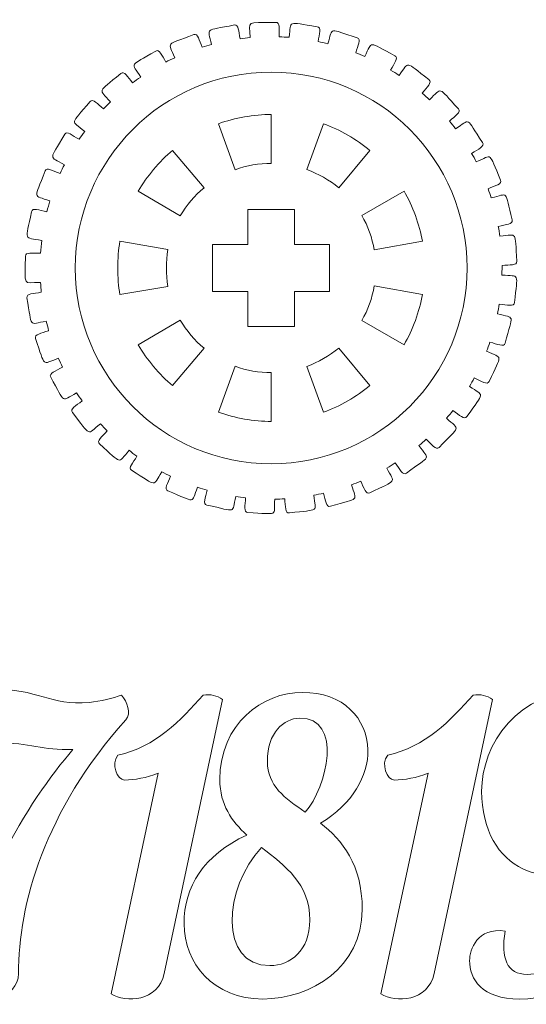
# Model space of a CAD drawing. Header units: millimetres. Extents: x -1094 to 1155, y -1556 to 1707.
# Tile 84 of 149: x -478 to -445, y 900 to 963. Entities that reach past the tile are written whole.
import ezdxf

# ---------------------------------------------------------------- set-up
doc = ezdxf.new("R2010")
doc.units = ezdxf.units.MM
doc.header["$MEASUREMENT"] = 0
doc.layers.add('Layer 1', color=7, linetype='Continuous')

msp = doc.modelspace()

# ---------------------------------------------------------------- linework, layer by layer
at = {"layer": 'Layer 1', "color": 250, "lineweight": 9}
for points, knots in [([(-477.1408, 947.9838), (-477.1408, 948.2638), (-476.6808, 948.1738), (-476.1708, 948.1738), (-476.1708, 948.1738), (-476.1508, 948.4538), (-476.1308, 948.7338), (-476.0908, 949.0038), (-476.0908, 949.0038), (-477.2808, 949.2338), (-477.1308, 948.8738), (-476.7508, 950.8438), (-476.7508, 950.8438), (-476.7008, 951.1238), (-476.2608, 950.9438), (-475.7608, 950.8438), (-475.7608, 950.8438), (-475.7008, 951.0738), (-475.6408, 951.3038), (-475.5708, 951.5338), (-475.5708, 951.5338), (-476.6708, 951.9438), (-476.5808, 951.5738), (-475.8808, 953.4538), (-475.8808, 953.4538), (-475.7808, 953.7138), (-475.3908, 953.4638), (-474.9108, 953.2838), (-474.9108, 953.2838), (-474.8308, 953.4838), (-474.7408, 953.6738), (-474.6408, 953.8538), (-474.6408, 953.8538), (-475.6608, 954.4438), (-475.6308, 954.0638), (-474.6208, 955.8038), (-474.6208, 955.8038), (-474.4808, 956.0438), (-474.1408, 955.7338), (-473.7008, 955.4838), (-473.7008, 955.4838), (-473.5808, 955.6538), (-473.4608, 955.8238), (-473.3408, 955.9938), (-473.3408, 955.9938), (-474.2408, 956.7438), (-474.2808, 956.3638), (-472.9908, 957.9038), (-472.9908, 957.9038), (-472.8108, 958.1238), (-472.5208, 957.7638), (-472.1408, 957.4338), (-472.1408, 957.4338), (-471.9908, 957.5838), (-471.8408, 957.7338), (-471.6908, 957.8838), (-471.6908, 957.8838), (-472.4508, 958.7738), (-472.5508, 958.4038), (-471.0308, 959.7038), (-471.0308, 959.7038), (-470.8108, 959.8838), (-470.5908, 959.4838), (-470.2708, 959.1038), (-470.2708, 959.1038), (-470.1008, 959.2338), (-469.9308, 959.3538), (-469.7508, 959.4738), (-469.7508, 959.4738), (-470.3508, 960.4638), (-470.5108, 960.1238), (-468.7908, 961.1438), (-468.7908, 961.1438), (-468.5508, 961.2938), (-468.4008, 960.8638), (-468.1408, 960.4338), (-468.1408, 960.4338), (-467.9608, 960.5338), (-467.7708, 960.6238), (-467.5708, 960.7138), (-467.5708, 960.7138), (-467.9908, 961.7838), (-468.2108, 961.4738), (-466.3408, 962.1938), (-466.3408, 962.1938), (-466.0808, 962.2938), (-466.0008, 961.8438), (-465.8208, 961.3838), (-465.8208, 961.3838), (-465.6208, 961.4538), (-465.4208, 961.5138), (-465.2208, 961.5638), (-465.2208, 961.5638), (-465.4408, 962.6838), (-465.7108, 962.4238), (-463.7408, 962.8138), (-463.7408, 962.8138), (-463.4708, 962.8638), (-463.4708, 962.4138), (-463.3808, 961.9338), (-463.3808, 961.9338), (-463.1708, 961.9638), (-462.9608, 961.9838), (-462.7408, 962.0038), (-462.7408, 962.0038), (-462.7808, 963.1438), (-463.0908, 962.9338), (-461.0808, 962.9838), (-461.0808, 962.9838), (-460.8108, 962.9938), (-460.8808, 962.5538), (-460.8708, 962.0538), (-460.8708, 962.0538), (-460.6608, 962.0438), (-460.4508, 962.0338), (-460.2408, 962.0238), (-460.2408, 962.0238), (-460.0808, 963.1538), (-460.4208, 962.9938), (-458.4308, 962.7038), (-458.4308, 962.7038), (-458.1608, 962.6638), (-458.3108, 962.2438), (-458.3808, 961.7538), (-458.3808, 961.7538), (-458.1708, 961.7138), (-457.9608, 961.6638), (-457.7608, 961.6138), (-457.7608, 961.6138), (-457.4108, 962.7038), (-457.7708, 962.6038), (-455.8708, 961.9838), (-455.8708, 961.9838), (-455.6008, 961.9038), (-455.8208, 961.5138), (-455.9708, 961.0338), (-455.9708, 961.0338), (-455.7808, 960.9638), (-455.5808, 960.8738), (-455.3908, 960.7938), (-455.3908, 960.7938), (-454.8608, 961.8138), (-455.2408, 961.7738), (-453.4608, 960.8438), (-453.4608, 960.8438), (-453.2108, 960.7138), (-453.5008, 960.3638), (-453.7308, 959.9238), (-453.7308, 959.9238), (-453.5508, 959.8138), (-453.3708, 959.7038), (-453.1908, 959.5838), (-453.1908, 959.5838), (-452.5008, 960.5038), (-452.8708, 960.5238), (-451.2808, 959.3138), (-451.2808, 959.3138), (-451.0508, 959.1438), (-451.4008, 958.8438), (-451.7008, 958.4438), (-451.7008, 958.4438), (-451.5408, 958.3038), (-451.3908, 958.1638), (-451.2408, 958.0238), (-451.2408, 958.0238), (-450.3908, 958.8138), (-450.7608, 958.9038), (-449.3908, 957.4438), (-449.3908, 957.4438), (-449.1908, 957.2338), (-449.5908, 956.9938), (-449.9608, 956.6438), (-449.9608, 956.6438), (-449.8208, 956.4838), (-449.6908, 956.3238), (-449.5708, 956.1538), (-449.5708, 956.1538), (-448.5908, 956.7938), (-448.9408, 956.9438), (-447.8408, 955.2738), (-447.8408, 955.2738), (-447.6808, 955.0338), (-448.1108, 954.8638), (-448.5408, 954.5838), (-448.5408, 954.5838), (-448.4308, 954.4038), (-448.3308, 954.2238), (-448.2408, 954.0338), (-448.2408, 954.0338), (-447.1608, 954.5038), (-447.4808, 954.7138), (-446.6808, 952.8738), (-446.6808, 952.8738), (-446.5608, 952.6138), (-447.0208, 952.5238), (-447.4808, 952.3138), (-447.4808, 952.3138), (-447.4108, 952.1138), (-447.3408, 951.9238), (-447.2808, 951.7238), (-447.2808, 951.7238), (-446.1408, 952.0038), (-446.4208, 952.2638), (-445.9408, 950.3138), (-445.9408, 950.3138), (-445.8708, 950.0438), (-446.3308, 950.0238), (-446.8308, 949.9038), (-446.8308, 949.9038), (-446.7908, 949.6938), (-446.7608, 949.4838), (-446.7308, 949.2738), (-446.7308, 949.2738), (-445.5508, 949.3638), (-445.7908, 949.6738), (-445.6408, 947.6638), (-445.6408, 947.6638), (-445.6208, 947.3838), (-446.0808, 947.4438), (-446.5908, 947.4038), (-446.5908, 947.4038), (-446.5908, 947.4038), (-446.6008, 946.7838), (-446.6008, 946.7838), (-446.6008, 946.7838), (-445.4208, 946.6738), (-445.6008, 947.0038), (-445.7908, 945.0138), (-445.7908, 945.0138), (-445.8208, 944.7338), (-446.2608, 944.8638), (-446.7708, 944.9138), (-446.7708, 944.9138), (-446.8008, 944.7038), (-446.8408, 944.4938), (-446.8808, 944.2938), (-446.8808, 944.2938), (-445.7408, 943.9838), (-445.8708, 944.3538), (-446.3908, 942.4138), (-446.3908, 942.4138), (-446.4608, 942.1438), (-446.8808, 942.3538), (-447.3708, 942.4838), (-447.3708, 942.4838), (-447.4308, 942.2838), (-447.5108, 942.0838), (-447.5808, 941.8938), (-447.5808, 941.8938), (-446.5208, 941.3938), (-446.5808, 941.7738), (-447.4208, 939.9538), (-447.4208, 939.9538), (-447.5308, 939.7038), (-447.9108, 939.9738), (-448.3708, 940.1838), (-448.3708, 940.1838), (-448.4708, 940.0038), (-448.5708, 939.8238), (-448.6808, 939.6438), (-448.6808, 939.6438), (-447.7108, 938.9738), (-447.7108, 939.3638), (-448.8408, 937.7038), (-448.8408, 937.7038), (-449.0008, 937.4738), (-449.3208, 937.8038), (-449.7408, 938.0938), (-449.7408, 938.0938), (-449.8708, 937.9338), (-450.0008, 937.7638), (-450.1408, 937.6038), (-450.1408, 937.6038), (-449.3008, 936.7938), (-449.2308, 937.1638), (-450.6308, 935.7338), (-450.6308, 935.7338), (-450.8308, 935.5338), (-451.0808, 935.9038), (-451.4508, 936.2638), (-451.4508, 936.2638), (-451.6008, 936.1138), (-451.7608, 935.9838), (-451.9208, 935.8438), (-451.9208, 935.8438), (-451.2408, 934.9038), (-451.1008, 935.2638), (-452.7208, 934.0838), (-452.7208, 934.0838), (-452.9508, 933.9138), (-453.1408, 934.3338), (-453.4308, 934.7338), (-453.4308, 934.7338), (-453.6108, 934.6238), (-453.7908, 934.5138), (-453.9708, 934.4038), (-453.9708, 934.4038), (-453.4608, 933.3738), (-453.2708, 933.7038), (-455.0708, 932.8138), (-455.0708, 932.8138), (-455.3208, 932.6838), (-455.4308, 933.1238), (-455.6508, 933.5738), (-455.6508, 933.5738), (-455.8508, 933.4838), (-456.0408, 933.4038), (-456.2408, 933.3338), (-456.2408, 933.3338), (-455.9108, 932.2338), (-455.6708, 932.5238), (-457.5908, 931.9538), (-457.5908, 931.9538), (-457.8608, 931.8738), (-457.9008, 932.3238), (-458.0408, 932.7938), (-458.0408, 932.7938), (-458.2408, 932.7438), (-458.4508, 932.7038), (-458.6608, 932.6638), (-458.6608, 932.6638), (-458.5208, 931.5338), (-458.2308, 931.7738), (-460.2208, 931.5338), (-460.2208, 931.5338), (-460.5008, 931.4938), (-460.4608, 931.9438), (-460.5208, 932.4338), (-460.5208, 932.4338), (-460.7308, 932.4238), (-460.9408, 932.4138), (-461.1608, 932.4138), (-461.1608, 932.4138), (-461.2108, 931.2738), (-460.8808, 931.4638), (-462.8908, 931.5538), (-462.8908, 931.5538), (-463.1608, 931.5738), (-463.0508, 932.0038), (-463.0308, 932.5038), (-463.0308, 932.5038), (-463.2408, 932.5238), (-463.4508, 932.5538), (-463.6608, 932.5838), (-463.6608, 932.5838), (-463.9008, 931.4638), (-463.5508, 931.6038), (-465.5108, 932.0338), (-465.5108, 932.0338), (-465.7808, 932.0938), (-465.6008, 932.5038), (-465.4908, 932.9838), (-465.4908, 932.9838), (-465.6908, 933.0438), (-465.9008, 933.1038), (-466.1008, 933.1738), (-466.1008, 933.1738), (-466.5308, 932.1138), (-466.1608, 932.1838), (-468.0108, 932.9438), (-468.0108, 932.9438), (-468.2708, 933.0438), (-468.0208, 933.4238), (-467.8308, 933.8838), (-467.8308, 933.8838), (-468.0208, 933.9738), (-468.2108, 934.0738), (-468.4008, 934.1738), (-468.4008, 934.1738), (-469.0008, 933.1938), (-468.6308, 933.2038), (-470.3308, 934.2638), (-470.3308, 934.2638), (-470.5708, 934.4038), (-470.2508, 934.7338), (-469.9908, 935.1638), (-469.9908, 935.1638), (-470.1608, 935.2838), (-470.3308, 935.4138), (-470.4908, 935.5438), (-470.4908, 935.5438), (-471.2608, 934.6738), (-470.8908, 934.6238), (-472.3908, 935.9538), (-472.3908, 935.9538), (-472.6008, 936.1338), (-472.2308, 936.4138), (-471.9008, 936.7838), (-471.9008, 936.7838), (-472.0408, 936.9338), (-472.1908, 937.0938), (-472.3308, 937.2438), (-472.3308, 937.2438), (-473.2408, 936.5138), (-472.8808, 936.4038), (-474.1308, 937.9638), (-474.1308, 937.9638), (-474.3108, 938.1838), (-473.9008, 938.3938), (-473.5008, 938.7138), (-473.5008, 938.7138), (-473.6308, 938.8838), (-473.7408, 939.0538), (-473.8608, 939.2338), (-473.8608, 939.2338), (-474.8808, 938.6638), (-474.5408, 938.4838), (-475.5208, 940.2438), (-475.5208, 940.2438), (-475.6508, 940.4838), (-475.2108, 940.6238), (-474.7708, 940.8738), (-474.7708, 940.8738), (-474.8608, 941.0638), (-474.9408, 941.2538), (-475.0308, 941.4438), (-475.0308, 941.4438), (-476.1308, 941.0538), (-475.8308, 940.8238), (-476.4908, 942.7138), (-476.4908, 942.7138), (-476.5908, 942.9838), (-476.1308, 943.0438), (-475.6508, 943.2138), (-475.6508, 943.2138), (-475.7008, 943.4138), (-475.7608, 943.6238), (-475.8008, 943.8238), (-475.8008, 943.8238), (-476.9608, 943.6238), (-476.7008, 943.3438), (-477.0408, 945.3238), (-477.0408, 945.3238), (-477.0908, 945.6038), (-476.6208, 945.5838), (-476.1208, 945.6738), (-476.1208, 945.6738), (-476.1408, 945.8838), (-476.1608, 946.0938), (-476.1708, 946.3038), (-476.1708, 946.3038), (-477.3508, 946.3038), (-477.1408, 945.9838), (-477.1408, 947.9838)], [0, 0, 0, 0, 0.0089286, 0.0089286, 0.0089286, 0.0089286, 0.0178571, 0.0178571, 0.0178571, 0.0178571, 0.0267857, 0.0267857, 0.0267857, 0.0267857, 0.0357143, 0.0357143, 0.0357143, 0.0357143, 0.0446429, 0.0446429, 0.0446429, 0.0446429, 0.0535714, 0.0535714, 0.0535714, 0.0535714, 0.0625, 0.0625, 0.0625, 0.0625, 0.0714286, 0.0714286, 0.0714286, 0.0714286, 0.0803571, 0.0803571, 0.0803571, 0.0803571, 0.0892857, 0.0892857, 0.0892857, 0.0892857, 0.0982143, 0.0982143, 0.0982143, 0.0982143, 0.1071429, 0.1071429, 0.1071429, 0.1071429, 0.1160714, 0.1160714, 0.1160714, 0.1160714, 0.125, 0.125, 0.125, 0.125, 0.1339286, 0.1339286, 0.1339286, 0.1339286, 0.1428571, 0.1428571, 0.1428571, 0.1428571, 0.1517857, 0.1517857, 0.1517857, 0.1517857, 0.1607143, 0.1607143, 0.1607143, 0.1607143, 0.1696429, 0.1696429, 0.1696429, 0.1696429, 0.1785714, 0.1785714, 0.1785714, 0.1785714, 0.1875, 0.1875, 0.1875, 0.1875, 0.1964286, 0.1964286, 0.1964286, 0.1964286, 0.2053571, 0.2053571, 0.2053571, 0.2053571, 0.2142857, 0.2142857, 0.2142857, 0.2142857, 0.2232143, 0.2232143, 0.2232143, 0.2232143, 0.2321429, 0.2321429, 0.2321429, 0.2321429, 0.2410714, 0.2410714, 0.2410714, 0.2410714, 0.25, 0.25, 0.25, 0.25, 0.2589286, 0.2589286, 0.2589286, 0.2589286, 0.2678571, 0.2678571, 0.2678571, 0.2678571, 0.2767857, 0.2767857, 0.2767857, 0.2767857, 0.2857143, 0.2857143, 0.2857143, 0.2857143, 0.2946429, 0.2946429, 0.2946429, 0.2946429, 0.3035714, 0.3035714, 0.3035714, 0.3035714, 0.3125, 0.3125, 0.3125, 0.3125, 0.3214286, 0.3214286, 0.3214286, 0.3214286, 0.3303571, 0.3303571, 0.3303571, 0.3303571, 0.3392857, 0.3392857, 0.3392857, 0.3392857, 0.3482143, 0.3482143, 0.3482143, 0.3482143, 0.3571429, 0.3571429, 0.3571429, 0.3571429, 0.3660714, 0.3660714, 0.3660714, 0.3660714, 0.375, 0.375, 0.375, 0.375, 0.3839286, 0.3839286, 0.3839286, 0.3839286, 0.3928571, 0.3928571, 0.3928571, 0.3928571, 0.4017857, 0.4017857, 0.4017857, 0.4017857, 0.4107143, 0.4107143, 0.4107143, 0.4107143, 0.4196429, 0.4196429, 0.4196429, 0.4196429, 0.4285714, 0.4285714, 0.4285714, 0.4285714, 0.4375, 0.4375, 0.4375, 0.4375, 0.4464286, 0.4464286, 0.4464286, 0.4464286, 0.4553571, 0.4553571, 0.4553571, 0.4553571, 0.4642857, 0.4642857, 0.4642857, 0.4642857, 0.4732143, 0.4732143, 0.4732143, 0.4732143, 0.4821429, 0.4821429, 0.4821429, 0.4821429, 0.4910714, 0.4910714, 0.4910714, 0.4910714, 0.5, 0.5, 0.5, 0.5, 0.5089286, 0.5089286, 0.5089286, 0.5089286, 0.5178571, 0.5178571, 0.5178571, 0.5178571, 0.5267857, 0.5267857, 0.5267857, 0.5267857, 0.5357143, 0.5357143, 0.5357143, 0.5357143, 0.5446429, 0.5446429, 0.5446429, 0.5446429, 0.5535714, 0.5535714, 0.5535714, 0.5535714, 0.5625, 0.5625, 0.5625, 0.5625, 0.5714286, 0.5714286, 0.5714286, 0.5714286, 0.5803571, 0.5803571, 0.5803571, 0.5803571, 0.5892857, 0.5892857, 0.5892857, 0.5892857, 0.5982143, 0.5982143, 0.5982143, 0.5982143, 0.6071429, 0.6071429, 0.6071429, 0.6071429, 0.6160714, 0.6160714, 0.6160714, 0.6160714, 0.625, 0.625, 0.625, 0.625, 0.6339286, 0.6339286, 0.6339286, 0.6339286, 0.6428571, 0.6428571, 0.6428571, 0.6428571, 0.6517857, 0.6517857, 0.6517857, 0.6517857, 0.6607143, 0.6607143, 0.6607143, 0.6607143, 0.6696429, 0.6696429, 0.6696429, 0.6696429, 0.6785714, 0.6785714, 0.6785714, 0.6785714, 0.6875, 0.6875, 0.6875, 0.6875, 0.6964286, 0.6964286, 0.6964286, 0.6964286, 0.7053571, 0.7053571, 0.7053571, 0.7053571, 0.7142857, 0.7142857, 0.7142857, 0.7142857, 0.7232143, 0.7232143, 0.7232143, 0.7232143, 0.7321429, 0.7321429, 0.7321429, 0.7321429, 0.7410714, 0.7410714, 0.7410714, 0.7410714, 0.75, 0.75, 0.75, 0.75, 0.7589286, 0.7589286, 0.7589286, 0.7589286, 0.7678571, 0.7678571, 0.7678571, 0.7678571, 0.7767857, 0.7767857, 0.7767857, 0.7767857, 0.7857143, 0.7857143, 0.7857143, 0.7857143, 0.7946429, 0.7946429, 0.7946429, 0.7946429, 0.8035714, 0.8035714, 0.8035714, 0.8035714, 0.8125, 0.8125, 0.8125, 0.8125, 0.8214286, 0.8214286, 0.8214286, 0.8214286, 0.8303571, 0.8303571, 0.8303571, 0.8303571, 0.8392857, 0.8392857, 0.8392857, 0.8392857, 0.8482143, 0.8482143, 0.8482143, 0.8482143, 0.8571429, 0.8571429, 0.8571429, 0.8571429, 0.8660714, 0.8660714, 0.8660714, 0.8660714, 0.875, 0.875, 0.875, 0.875, 0.8839286, 0.8839286, 0.8839286, 0.8839286, 0.8928571, 0.8928571, 0.8928571, 0.8928571, 0.9017857, 0.9017857, 0.9017857, 0.9017857, 0.9107143, 0.9107143, 0.9107143, 0.9107143, 0.9196429, 0.9196429, 0.9196429, 0.9196429, 0.9285714, 0.9285714, 0.9285714, 0.9285714, 0.9375, 0.9375, 0.9375, 0.9375, 0.9464286, 0.9464286, 0.9464286, 0.9464286, 0.9553571, 0.9553571, 0.9553571, 0.9553571, 0.9642857, 0.9642857, 0.9642857, 0.9642857, 0.9732143, 0.9732143, 0.9732143, 0.9732143, 0.9821429, 0.9821429, 0.9821429, 0.9821429, 1, 1, 1, 1]), ([(-461.3808, 953.9438), (-462.1608, 953.9538), (-462.9608, 953.8038), (-463.6908, 953.5338), (-463.6908, 953.5338), (-463.6908, 953.5338), (-464.7608, 956.4838), (-464.7608, 956.4838), (-464.7608, 956.4838), (-463.7408, 956.8538), (-462.4708, 957.0838), (-461.3808, 957.0738), (-461.3808, 957.0738), (-461.3808, 957.0738), (-461.3808, 953.9438), (-461.3808, 953.9438)], [0, 0, 0, 0, 0.2, 0.2, 0.2, 0.2, 0.4, 0.4, 0.4, 0.4, 0.6, 0.6, 0.6, 0.6, 1, 1, 1, 1]), ([(-457.0608, 952.3738), (-457.6608, 952.8738), (-458.3708, 953.2838), (-459.1008, 953.5438), (-459.1008, 953.5438), (-459.1008, 953.5438), (-458.0308, 956.4838), (-458.0308, 956.4838), (-458.0308, 956.4838), (-457.0108, 956.1138), (-455.8908, 955.4738), (-455.0608, 954.7738), (-455.0608, 954.7738), (-455.0608, 954.7738), (-457.0608, 952.3738), (-457.0608, 952.3738)], [0, 0, 0, 0, 0.2, 0.2, 0.2, 0.2, 0.4, 0.4, 0.4, 0.4, 0.6, 0.6, 0.6, 0.6, 1, 1, 1, 1]), ([(-467.2108, 950.5838), (-467.2108, 950.5838), (-469.9108, 952.1538), (-469.9108, 952.1538), (-469.9108, 952.1538), (-469.3708, 953.0938), (-468.5408, 954.0838), (-467.7108, 954.7738), (-467.7108, 954.7738), (-467.7108, 954.7738), (-465.6908, 952.3838), (-465.6908, 952.3838), (-465.6908, 952.3838), (-466.2908, 951.8838), (-466.8208, 951.2538), (-467.2108, 950.5838)], [0, 0, 0, 0, 0.2, 0.2, 0.2, 0.2, 0.4, 0.4, 0.4, 0.4, 0.6, 0.6, 0.6, 0.6, 1, 1, 1, 1]), ([(-454.7808, 948.3938), (-454.9108, 949.1538), (-455.1908, 949.9238), (-455.5808, 950.6038), (-455.5808, 950.6038), (-455.5808, 950.6038), (-452.8708, 952.1638), (-452.8708, 952.1638), (-452.8708, 952.1638), (-452.3208, 951.2238), (-451.8808, 950.0038), (-451.6908, 948.9438), (-451.6908, 948.9438), (-451.6908, 948.9438), (-454.7808, 948.3938), (-454.7808, 948.3938)], [0, 0, 0, 0, 0.2, 0.2, 0.2, 0.2, 0.4, 0.4, 0.4, 0.4, 0.6, 0.6, 0.6, 0.6, 1, 1, 1, 1]), ([(-457.6408, 948.7338), (-457.6408, 948.7338), (-457.6408, 945.7338), (-457.6408, 945.7338), (-457.6408, 945.7338), (-457.6408, 945.7338), (-459.8908, 945.7338), (-459.8908, 945.7338), (-459.8908, 945.7338), (-459.8908, 945.7338), (-459.8908, 943.4838), (-459.8908, 943.4838), (-459.8908, 943.4838), (-459.8908, 943.4838), (-462.8908, 943.4838), (-462.8908, 943.4838), (-462.8908, 943.4838), (-462.8908, 943.4838), (-462.8908, 945.7338), (-462.8908, 945.7338), (-462.8908, 945.7338), (-462.8908, 945.7338), (-465.1408, 945.7338), (-465.1408, 945.7338), (-465.1408, 945.7338), (-465.1408, 945.7338), (-465.1408, 948.7338), (-465.1408, 948.7338), (-465.1408, 948.7338), (-465.1408, 948.7338), (-462.8908, 948.7338), (-462.8908, 948.7338), (-462.8908, 948.7338), (-462.8908, 948.7338), (-462.8908, 950.9838), (-462.8908, 950.9838), (-462.8908, 950.9838), (-462.8908, 950.9838), (-459.8908, 950.9838), (-459.8908, 950.9838), (-459.8908, 950.9838), (-459.8908, 950.9838), (-459.8908, 948.7338), (-459.8908, 948.7338), (-459.8908, 948.7338), (-459.8908, 948.7338), (-457.6408, 948.7338), (-457.6408, 948.7338)], [0, 0, 0, 0, 0.0769231, 0.0769231, 0.0769231, 0.0769231, 0.1538462, 0.1538462, 0.1538462, 0.1538462, 0.2307692, 0.2307692, 0.2307692, 0.2307692, 0.3076923, 0.3076923, 0.3076923, 0.3076923, 0.3846154, 0.3846154, 0.3846154, 0.3846154, 0.4615385, 0.4615385, 0.4615385, 0.4615385, 0.5384615, 0.5384615, 0.5384615, 0.5384615, 0.6153846, 0.6153846, 0.6153846, 0.6153846, 0.6923077, 0.6923077, 0.6923077, 0.6923077, 0.7692308, 0.7692308, 0.7692308, 0.7692308, 0.8461538, 0.8461538, 0.8461538, 0.8461538, 1, 1, 1, 1]), ([(-468.0008, 948.4138), (-468.1308, 947.6438), (-468.1308, 946.8238), (-468.0008, 946.0538), (-468.0008, 946.0538), (-468.0008, 946.0538), (-471.0808, 945.5238), (-471.0808, 945.5238), (-471.0808, 945.5238), (-471.2708, 946.5838), (-471.2708, 947.8838), (-471.0808, 948.9438), (-471.0808, 948.9438), (-471.0808, 948.9438), (-468.0008, 948.4138), (-468.0008, 948.4138)], [0, 0, 0, 0, 0.2, 0.2, 0.2, 0.2, 0.4, 0.4, 0.4, 0.4, 0.6, 0.6, 0.6, 0.6, 1, 1, 1, 1]), ([(-455.5808, 943.8638), (-455.1908, 944.5438), (-454.9108, 945.3138), (-454.7808, 946.0838), (-454.7808, 946.0838), (-454.7808, 946.0838), (-451.6908, 945.5338), (-451.6908, 945.5338), (-451.6908, 945.5338), (-451.8808, 944.4638), (-452.3208, 943.2438), (-452.8708, 942.3138), (-452.8708, 942.3138), (-452.8708, 942.3138), (-455.5808, 943.8638), (-455.5808, 943.8638)], [0, 0, 0, 0, 0.2, 0.2, 0.2, 0.2, 0.4, 0.4, 0.4, 0.4, 0.6, 0.6, 0.6, 0.6, 1, 1, 1, 1]), ([(-467.2108, 943.8838), (-466.8208, 943.2138), (-466.2908, 942.5838), (-465.6908, 942.0838), (-465.6908, 942.0838), (-465.6908, 942.0838), (-467.7108, 939.6938), (-467.7108, 939.6938), (-467.7108, 939.6938), (-468.5408, 940.3838), (-469.3708, 941.3738), (-469.9108, 942.3138), (-469.9108, 942.3138), (-469.9108, 942.3138), (-467.2108, 943.8838), (-467.2108, 943.8838)], [0, 0, 0, 0, 0.2, 0.2, 0.2, 0.2, 0.4, 0.4, 0.4, 0.4, 0.6, 0.6, 0.6, 0.6, 1, 1, 1, 1]), ([(-459.1008, 940.9238), (-458.3708, 941.1838), (-457.6608, 941.5938), (-457.0608, 942.1038), (-457.0608, 942.1038), (-457.0608, 942.1038), (-455.0608, 939.6938), (-455.0608, 939.6938), (-455.0608, 939.6938), (-455.8908, 939.0038), (-457.0108, 938.3538), (-458.0308, 937.9838), (-458.0308, 937.9838), (-458.0308, 937.9838), (-459.1008, 940.9238), (-459.1008, 940.9238)], [0, 0, 0, 0, 0.2, 0.2, 0.2, 0.2, 0.4, 0.4, 0.4, 0.4, 0.6, 0.6, 0.6, 0.6, 1, 1, 1, 1]), ([(-463.6908, 940.9338), (-462.9608, 940.6638), (-462.1608, 940.5238), (-461.3808, 940.5238), (-461.3808, 940.5238), (-461.3808, 940.5238), (-461.3808, 937.3938), (-461.3808, 937.3938), (-461.3808, 937.3938), (-462.4708, 937.3938), (-463.7408, 937.6138), (-464.7608, 937.9838), (-464.7608, 937.9838), (-464.7608, 937.9838), (-463.6908, 940.9338), (-463.6908, 940.9338)], [0, 0, 0, 0, 0.2, 0.2, 0.2, 0.2, 0.4, 0.4, 0.4, 0.4, 0.6, 0.6, 0.6, 0.6, 1, 1, 1, 1]), ([(-477.5808, 901.9938), (-477.5808, 906.3938), (-475.9308, 912.4238), (-470.7108, 918.2638), (-470.7108, 918.2638), (-470.3308, 918.6738), (-470.6108, 919.4138), (-470.9908, 919.8438), (-470.9908, 919.8438), (-471.5008, 919.6638), (-472.3408, 919.4338), (-473.0308, 919.3838), (-473.0308, 919.3838), (-475.6508, 919.1538), (-476.2108, 920.2538), (-479.3808, 920.2538), (-479.3808, 920.2538), (-481.1908, 920.2538), (-482.5608, 918.4438), (-481.8508, 916.0338), (-481.8508, 916.0338), (-481.2408, 916.3838), (-479.9408, 916.7938), (-478.9308, 916.7938), (-478.9308, 916.7938), (-476.8208, 916.7938), (-476.0808, 916.2838), (-474.0908, 916.3638), (-474.0908, 916.3638), (-476.9708, 913.0538), (-480.9908, 906.5238), (-480.9908, 900.6938), (-480.9908, 900.6938), (-479.9708, 900.0238), (-477.5808, 900.3438), (-477.5808, 901.9938)], [0, 0, 0, 0, 0.1, 0.1, 0.1, 0.1, 0.2, 0.2, 0.2, 0.2, 0.3, 0.3, 0.3, 0.3, 0.4, 0.4, 0.4, 0.4, 0.5, 0.5, 0.5, 0.5, 0.6, 0.6, 0.6, 0.6, 0.7, 0.7, 0.7, 0.7, 0.8, 0.8, 0.8, 0.8, 1, 1, 1, 1]), ([(-464.5008, 919.5638), (-464.8608, 919.8238), (-465.2608, 919.9238), (-465.7508, 919.8438), (-465.7508, 919.8438), (-467.1708, 918.2438), (-468.8208, 916.5138), (-471.2108, 916.0038), (-471.2108, 916.0038), (-471.6708, 915.4238), (-471.2608, 914.4038), (-470.7808, 914.4038), (-470.7808, 914.4038), (-470.1408, 914.4038), (-469.3608, 914.5538), (-468.6208, 914.8338), (-468.6208, 914.8338), (-468.6208, 914.8338), (-471.6408, 900.6938), (-471.6408, 900.6938), (-471.6408, 900.6938), (-470.7208, 900.0838), (-468.6208, 900.2138), (-468.2408, 901.9938), (-468.2408, 901.9938), (-468.2408, 901.9938), (-464.5008, 919.5638), (-464.5008, 919.5638)], [0, 0, 0, 0, 0.125, 0.125, 0.125, 0.125, 0.25, 0.25, 0.25, 0.25, 0.375, 0.375, 0.375, 0.375, 0.5, 0.5, 0.5, 0.5, 0.625, 0.625, 0.625, 0.625, 0.75, 0.75, 0.75, 0.75, 1, 1, 1, 1]), ([(-455.1908, 916.3338), (-455.2408, 918.3438), (-456.7408, 920.0238), (-459.3908, 920.0238), (-459.3908, 920.0238), (-461.9308, 920.0238), (-464.6808, 918.0138), (-464.6808, 914.4338), (-464.6808, 914.4338), (-464.6808, 912.8038), (-463.9108, 911.7638), (-462.9508, 910.8738), (-462.9508, 910.8738), (-465.7208, 909.5938), (-466.9708, 907.5338), (-466.9708, 905.1938), (-466.9708, 905.1938), (-466.9708, 902.6538), (-465.0808, 900.3638), (-461.9308, 900.3638), (-461.9308, 900.3638), (-458.8008, 900.3638), (-455.5508, 902.4238), (-455.5508, 906.0838), (-455.5508, 906.0838), (-455.5508, 909.0338), (-456.8508, 910.5338), (-458.2208, 911.6338), (-458.2208, 911.6338), (-456.1808, 912.8538), (-455.1408, 914.7038), (-455.1908, 916.3338)], [0, 0, 0, 0, 0.1111111, 0.1111111, 0.1111111, 0.1111111, 0.2222222, 0.2222222, 0.2222222, 0.2222222, 0.3333333, 0.3333333, 0.3333333, 0.3333333, 0.4444444, 0.4444444, 0.4444444, 0.4444444, 0.5555556, 0.5555556, 0.5555556, 0.5555556, 0.6666667, 0.6666667, 0.6666667, 0.6666667, 0.7777778, 0.7777778, 0.7777778, 0.7777778, 1, 1, 1, 1]), ([(-447.2008, 919.5638), (-447.5608, 919.8238), (-447.9708, 919.9238), (-448.4508, 919.8438), (-448.4508, 919.8438), (-449.8708, 918.2438), (-451.5308, 916.5138), (-453.9208, 916.0038), (-453.9208, 916.0038), (-454.3808, 915.4238), (-453.9708, 914.4038), (-453.4908, 914.4038), (-453.4908, 914.4038), (-452.8508, 914.4038), (-452.0608, 914.5538), (-451.3208, 914.8338), (-451.3208, 914.8338), (-451.3208, 914.8338), (-454.3508, 900.6938), (-454.3508, 900.6938), (-454.3508, 900.6938), (-453.4308, 900.0838), (-451.3208, 900.2138), (-450.9408, 901.9938), (-450.9408, 901.9938), (-450.9408, 901.9938), (-447.2008, 919.5638), (-447.2008, 919.5638)], [0, 0, 0, 0, 0.125, 0.125, 0.125, 0.125, 0.25, 0.25, 0.25, 0.25, 0.375, 0.375, 0.375, 0.375, 0.5, 0.5, 0.5, 0.5, 0.625, 0.625, 0.625, 0.625, 0.75, 0.75, 0.75, 0.75, 1, 1, 1, 1]), ([(-445.4608, 900.3638), (-439.7908, 900.3638), (-436.4108, 907.8438), (-436.4108, 913.7638), (-436.4108, 913.7638), (-436.4108, 917.2738), (-437.8908, 920.1738), (-441.1708, 920.1738), (-441.1708, 920.1738), (-445.6208, 920.1738), (-447.9008, 916.6438), (-447.9008, 913.6938), (-447.9008, 913.6938), (-447.9008, 908.6338), (-443.4508, 906.7738), (-440.0708, 909.7238), (-440.0708, 909.7238), (-440.7308, 905.7538), (-442.4408, 901.9438), (-444.9808, 901.9438), (-444.9808, 901.9438), (-446.3008, 901.9438), (-446.6608, 902.9838), (-446.4008, 904.7138), (-446.4008, 904.7138), (-448.1808, 904.9938), (-448.6708, 903.4938), (-448.6708, 902.8338), (-448.6708, 902.8338), (-448.6708, 901.6338), (-447.9008, 900.3638), (-445.4608, 900.3638)], [0, 0, 0, 0, 0.1111111, 0.1111111, 0.1111111, 0.1111111, 0.2222222, 0.2222222, 0.2222222, 0.2222222, 0.3333333, 0.3333333, 0.3333333, 0.3333333, 0.4444444, 0.4444444, 0.4444444, 0.4444444, 0.5555556, 0.5555556, 0.5555556, 0.5555556, 0.6666667, 0.6666667, 0.6666667, 0.6666667, 0.7777778, 0.7777778, 0.7777778, 0.7777778, 1, 1, 1, 1]), ([(-461.6308, 915.5938), (-461.6308, 917.4538), (-460.5808, 918.3438), (-459.5708, 918.3738), (-459.5708, 918.3738), (-456.7708, 918.4238), (-457.7908, 913.9238), (-459.2108, 912.3438), (-459.2108, 912.3438), (-460.5108, 913.2338), (-461.6308, 914.0438), (-461.6308, 915.5938)], [0, 0, 0, 0, 0.25, 0.25, 0.25, 0.25, 0.5, 0.5, 0.5, 0.5, 1, 1, 1, 1]), ([(-458.9108, 905.4238), (-458.9108, 903.4738), (-460.1508, 902.5038), (-461.4708, 902.5038), (-461.4708, 902.5038), (-464.7908, 902.5038), (-464.4408, 907.4838), (-462.0108, 910.0838), (-462.0108, 910.0838), (-460.4808, 908.8838), (-458.9108, 907.7638), (-458.9108, 905.4238)], [0, 0, 0, 0, 0.25, 0.25, 0.25, 0.25, 0.5, 0.5, 0.5, 0.5, 1, 1, 1, 1])]:
    msp.add_open_spline(points, degree=3, knots=knots, dxfattribs=at)
at = {"layer": 'Layer 1', "color": 242, "lineweight": 9}
msp.add_open_spline([(-461.3908, 934.6838), (-454.4508, 934.6838), (-448.8308, 940.3038), (-448.8308, 947.2338), (-448.8308, 947.2338), (-448.8308, 954.1738), (-454.4508, 959.7938), (-461.3908, 959.7938), (-461.3908, 959.7938), (-468.3208, 959.7938), (-473.9408, 954.1738), (-473.9408, 947.2338), (-473.9408, 947.2338), (-473.9408, 940.3038), (-468.3208, 934.6838), (-461.3908, 934.6838)], degree=3, knots=[0, 0, 0, 0, 0.2, 0.2, 0.2, 0.2, 0.4, 0.4, 0.4, 0.4, 0.6, 0.6, 0.6, 0.6, 1, 1, 1, 1], dxfattribs=at)

doc.saveas('drawing.dxf')
